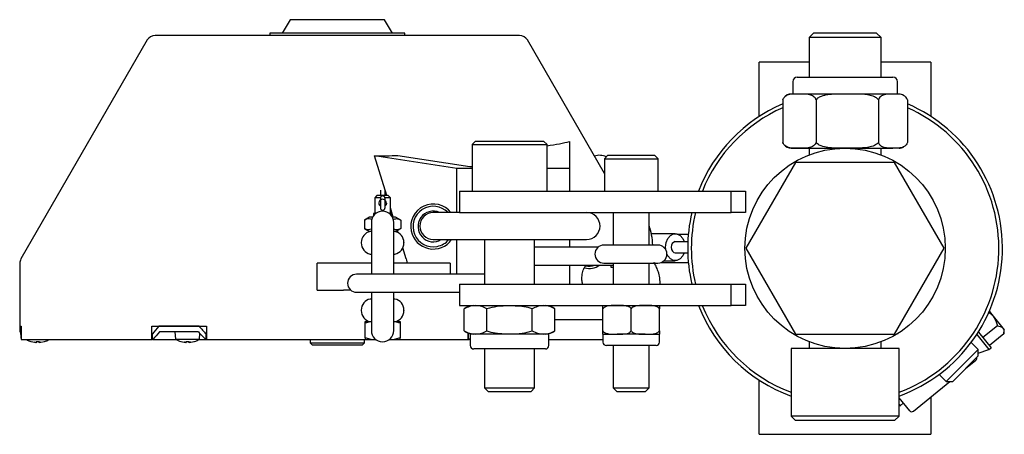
# Model space of a CAD drawing. Header units: inches. Extents: x 22.7 to 77.5, y 10.7 to 108.6.
# Tile 24 of 34: x 37.1 to 45.7, y 77.4 to 81. Entities that reach past the tile are written whole.
import ezdxf

# ---------------------------------------------------------------- set-up
doc = ezdxf.new("R2010")
doc.units = ezdxf.units.IN
doc.header["$MEASUREMENT"] = 0

msp = doc.modelspace()

# ---------------------------------------------------------------- linework, layer by layer
at = {"color": 7, "linetype": 'Continuous', "lineweight": 25}
for p, q in [((39.4991, 80.9734), (39.4309, 80.8553)), ((39.9117, 80.9734), (39.4991, 80.9734)), ((40.3242, 80.9734), (39.9117, 80.9734)), ((40.3924, 80.8553), (40.3242, 80.9734)), ((38.2513, 80.7962), (37.1466, 78.8829)), ((41.5039, 80.8356), (38.3195, 80.8356)), ((39.3211, 80.8553), (39.3211, 80.8356)), ((39.3258, 80.8553), (39.3211, 80.8553)), ((39.4718, 80.8553), (39.3258, 80.8553)), ((39.5649, 80.8553), (39.4718, 80.8553)), ((40.2584, 80.8553), (39.5649, 80.8553)), ((40.3515, 80.8553), (40.2584, 80.8553)), ((40.4975, 80.8553), (40.3515, 80.8553)), ((40.5022, 80.8553), (40.4975, 80.8553)), ((40.5022, 80.8356), (40.5022, 80.8553)), ((42.2448, 79.6309), (41.572, 80.7962)), ((44.0726, 80.8568), (44.0333, 80.8174)), ((44.0333, 80.8174), (44.0333, 80.4709)), ((44.6632, 80.8174), (44.0333, 80.8174)), ((44.6238, 80.8568), (44.0726, 80.8568)), ((44.6632, 80.8174), (44.6238, 80.8568)), ((44.6632, 80.4709), (44.6632, 80.8174)), ((43.5982, 80.1283), (43.5982, 80.6009)), ((44.0333, 80.6009), (43.5982, 80.6009)), ((45.0982, 80.6009), (44.6632, 80.6009)), ((45.0982, 80.6009), (45.0982, 80.1283)), ((43.9299, 80.4709), (43.9946, 80.4709)), ((43.9946, 80.4709), (44.7665, 80.4709)), ((43.8906, 80.4316), (43.8906, 80.3233)), ((44.8059, 80.3233), (44.8059, 80.4316)), ((43.8031, 80.2741), (43.8068, 80.2805)), ((43.8031, 80.2741), (43.8031, 79.9001)), ((43.9489, 80.3233), (43.8758, 80.3233)), ((44.3672, 80.3233), (43.9489, 80.3233)), ((44.0946, 80.2741), (44.0946, 79.9001)), ((44.7665, 80.3233), (44.3672, 80.3233)), ((44.6397, 80.2741), (44.6397, 79.9001)), ((44.8207, 80.3233), (44.7665, 80.3233)), ((44.8818, 80.2943), (44.8783, 80.2982)), ((44.8933, 80.2741), (44.8933, 79.9001)), ((41.1198, 79.9134), (41.0886, 79.8821)), ((41.0886, 79.8821), (41.0886, 79.4759)), ((41.0886, 79.8821), (41.7448, 79.8821)), ((41.1198, 79.9134), (41.7136, 79.9134)), ((41.7448, 79.8821), (41.7136, 79.9134)), ((41.7448, 79.4759), (41.7448, 79.8821)), ((41.9392, 79.909), (41.9392, 79.6742)), ((43.8031, 79.9001), (43.8068, 79.8937)), ((43.8758, 79.8509), (43.9489, 79.8509)), ((43.9489, 79.8509), (44.3672, 79.8509)), ((44.0333, 79.8509), (44.0333, 79.7922)), ((44.3672, 79.8509), (44.7665, 79.8509)), ((44.6632, 79.7922), (44.6632, 79.8509)), ((44.8207, 79.8509), (44.7665, 79.8509)), ((44.8799, 79.8777), (44.8818, 79.8799)), ((40.955, 79.6742), (40.2374, 79.7829)), ((40.343, 79.438), (40.2374, 79.7829)), ((40.4407, 79.7866), (41.0686, 79.6914)), ((42.2761, 79.7884), (42.2448, 79.7571)), ((42.2448, 79.7571), (42.2448, 79.4759)), ((42.2448, 79.7571), (42.4395, 79.7571)), ((42.2761, 79.7884), (42.4448, 79.7884)), ((42.4395, 79.7571), (42.7136, 79.7571)), ((42.4448, 79.7884), (42.6823, 79.7884)), ((42.7136, 79.7571), (42.6823, 79.7884)), ((42.7136, 79.4759), (42.7136, 79.7571)), ((40.955, 79.2884), (40.955, 79.6742)), ((41.0886, 79.6742), (40.955, 79.6742)), ((41.0686, 79.6914), (41.0886, 79.6914)), ((41.9392, 79.6742), (41.7448, 79.6742)), ((41.9392, 79.6742), (41.9392, 79.4759)), ((43.9152, 79.7259), (43.4822, 78.9759)), ((44.7812, 79.7259), (43.9152, 79.7259)), ((45.2143, 78.9759), (44.7812, 79.7259)), ((40.2579, 79.438), (40.2382, 79.4183)), ((40.2382, 79.4183), (40.2382, 79.2805)), ((40.2879, 79.4183), (40.2382, 79.4183)), ((40.3564, 79.438), (40.2579, 79.438)), ((40.2875, 79.4854), (40.2875, 79.438)), ((40.2875, 79.4144), (40.2875, 79.3277)), ((40.3268, 79.4886), (40.3268, 79.438)), ((40.376, 79.4183), (40.3273, 79.4183)), ((40.376, 79.4183), (40.3564, 79.438)), ((40.376, 79.2805), (40.376, 79.4183)), ((40.9792, 79.4759), (40.9792, 79.2884)), ((40.9792, 79.4759), (41.1667, 79.4759)), ((41.1667, 79.4759), (43.3542, 79.4759)), ((43.3542, 79.2884), (43.3542, 79.4759)), ((43.3542, 79.4759), (43.4792, 79.4759)), ((43.4792, 79.4759), (43.4792, 79.2884)), ((43.6049, 79.4385), (43.6053, 79.4381)), ((40.4008, 79.249), (40.376, 79.33)), ((40.193, 79.249), (40.148, 79.2231)), ((40.2211, 79.249), (40.193, 79.249)), ((40.2284, 79.2805), (40.2284, 79.2603)), ((40.2488, 79.2805), (40.2284, 79.2805)), ((40.3859, 79.2805), (40.3655, 79.2805)), ((40.3859, 79.2603), (40.3859, 79.2805)), ((40.4213, 79.249), (40.3932, 79.249)), ((40.4663, 79.2231), (40.4213, 79.249)), ((40.9792, 79.2884), (40.7502, 79.2884)), ((40.9792, 79.2884), (41.1667, 79.2884)), ((41.1667, 79.2884), (43.3542, 79.2884)), ((42.323, 79.2884), (42.323, 79.0039)), ((42.6355, 79.0039), (42.6355, 79.2884)), ((43.4792, 79.2884), (43.3542, 79.2884)), ((40.148, 79.2231), (40.148, 79.149)), ((40.2087, 79.2013), (40.2087, 79.2005)), ((40.2087, 79.2005), (40.2087, 78.749)), ((40.4056, 79.2005), (40.4056, 79.2013)), ((40.4056, 78.749), (40.4056, 79.2005)), ((40.4663, 79.2231), (40.4663, 79.149)), ((40.148, 79.149), (40.193, 79.123)), ((40.2087, 79.123), (40.193, 79.123)), ((40.4213, 79.123), (40.4056, 79.123)), ((40.4213, 79.123), (40.4663, 79.149)), ((40.4432, 79.1106), (40.4367, 79.1319)), ((42.8647, 79.1033), (42.6556, 79.1033)), ((42.882, 79.1009), (42.9789, 79.1009)), ((40.1201, 79.0266), (40.1201, 79.0226)), ((40.4942, 79.0226), (40.4942, 79.0266)), ((40.7502, 79.0522), (42.0888, 79.0522)), ((40.955, 78.749), (40.955, 79.0522)), ((41.198, 79.0522), (41.198, 78.6634)), ((41.6355, 78.6634), (41.6355, 79.0522)), ((42.1898, 78.9852), (41.6355, 78.9852)), ((41.9392, 79.0522), (41.9392, 78.9852)), ((42.7132, 79.0039), (42.2407, 79.0039)), ((42.7812, 78.9648), (42.7799, 78.9852)), ((42.9784, 79.0336), (42.8599, 79.0336)), ((40.1989, 78.9262), (40.2087, 78.9262)), ((40.4056, 78.9262), (40.4154, 78.9262)), ((40.5129, 78.8829), (40.4831, 78.9802)), ((42.8622, 78.9369), (42.9807, 78.9369)), ((43.4822, 78.9759), (43.9152, 78.2259)), ((44.7812, 78.2259), (45.2143, 78.9759)), ((37.1361, 78.8436), (37.1361, 78.2962)), ((39.7357, 78.8436), (39.7356, 78.8474)), ((39.9662, 78.8474), (39.7356, 78.8474)), ((39.7357, 78.6112), (39.7357, 78.8436)), ((40.2087, 78.8474), (39.9662, 78.8474)), ((40.8981, 78.8474), (40.4056, 78.8474)), ((40.8981, 78.8474), (40.8981, 78.749)), ((41.6355, 78.8277), (42.323, 78.8277)), ((41.9392, 78.8277), (41.9392, 78.6634)), ((42.1902, 78.8237), (42.1902, 78.8277)), ((42.2407, 78.8464), (42.7132, 78.8464)), ((42.2986, 78.8277), (42.3055, 78.8081)), ((42.323, 78.8464), (42.323, 78.6634)), ((42.6355, 78.6634), (42.6355, 78.8464)), ((42.6872, 78.8346), (42.6872, 78.8508)), ((42.7393, 78.8509), (42.9789, 78.8509)), ((42.7664, 78.8671), (42.8647, 78.8671)), ((40.3159, 78.749), (40.0797, 78.749)), ((41.198, 78.749), (40.3159, 78.749)), ((42.323, 78.8081), (42.3055, 78.8081)), ((40.9792, 78.6634), (40.9792, 78.4759)), ((40.9792, 78.6634), (41.1667, 78.6634)), ((41.1667, 78.6634), (43.3542, 78.6634)), ((43.3542, 78.4759), (43.3542, 78.6634)), ((43.3542, 78.6634), (43.4792, 78.6634)), ((43.4792, 78.6634), (43.4792, 78.4759)), ((39.7357, 78.6112), (39.9662, 78.6112)), ((40.0276, 78.6112), (39.9662, 78.6112)), ((40.0797, 78.5915), (40.3159, 78.5915)), ((40.2087, 78.5915), (40.2087, 78.2581)), ((40.3159, 78.5915), (40.9792, 78.5915)), ((40.4056, 78.2581), (40.4056, 78.5915)), ((40.2087, 78.5325), (40.1989, 78.5325)), ((40.4154, 78.5325), (40.4056, 78.5325)), ((40.9792, 78.4759), (41.1667, 78.4759)), ((41.1667, 78.4759), (43.3542, 78.4759)), ((43.4792, 78.4759), (43.3542, 78.4759)), ((40.1201, 78.436), (40.1201, 78.4321)), ((40.4942, 78.4321), (40.4942, 78.436)), ((41.0201, 78.2559), (41.0201, 78.4459)), ((41.2184, 78.2559), (41.2184, 78.4459)), ((41.615, 78.2559), (41.615, 78.4459)), ((41.8134, 78.2559), (41.8134, 78.4459)), ((42.2322, 78.2559), (42.2322, 78.4459)), ((42.4792, 78.2559), (42.4792, 78.4459)), ((42.7262, 78.2559), (42.7262, 78.4459)), ((45.6096, 78.4225), (45.6079, 78.4246)), ((45.6096, 78.4225), (45.6409, 78.3842)), ((45.6409, 78.3842), (45.7264, 78.2793)), ((37.1361, 78.2962), (37.1361, 78.247)), ((37.1435, 78.2962), (37.1361, 78.2962)), ((37.1361, 78.2962), (37.1498, 78.2962)), ((37.1498, 78.2962), (37.1498, 78.1781)), ((38.292, 78.2962), (38.7694, 78.2962)), ((38.292, 78.1781), (38.292, 78.2962)), ((38.7032, 78.2962), (38.352, 78.2962)), ((38.7694, 78.2962), (38.7694, 78.1781)), ((40.207, 78.3356), (40.1536, 78.3206)), ((40.1536, 78.3206), (40.1536, 78.3356)), ((40.1536, 78.3356), (40.207, 78.3356)), ((40.1536, 78.1931), (40.1536, 78.3206)), ((40.2087, 78.3356), (40.207, 78.3356)), ((40.4073, 78.3356), (40.4056, 78.3356)), ((40.4607, 78.3206), (40.4073, 78.3356)), ((40.4073, 78.3356), (40.4607, 78.3356)), ((40.4607, 78.3356), (40.4607, 78.3206)), ((40.4607, 78.3206), (40.4607, 78.1931)), ((41.8134, 78.3553), (42.2322, 78.3553)), ((45.6791, 78.299), (45.5526, 78.1958)), ((37.1361, 78.247), (37.1431, 78.247)), ((37.1498, 78.2273), (37.1494, 78.2273)), ((37.1494, 78.2273), (37.1494, 78.1781)), ((38.2953, 78.1781), (38.2953, 78.2273)), ((38.6978, 78.247), (38.3569, 78.247)), ((38.4924, 78.247), (38.498, 78.1826)), ((38.7072, 78.1826), (38.7115, 78.2319)), ((38.7658, 78.1781), (38.7658, 78.2273)), ((38.7694, 78.2273), (38.7658, 78.2273)), ((40.2087, 78.2581), (40.2087, 78.2574)), ((40.4056, 78.2574), (40.4056, 78.2581)), ((41.0539, 78.1781), (41.0539, 78.2356)), ((41.0575, 78.2273), (41.0539, 78.2273)), ((41.0575, 78.1781), (41.0575, 78.2273)), ((41.0732, 78.2259), (41.0732, 78.1267)), ((41.7602, 78.2259), (41.0732, 78.2259)), ((41.7602, 78.1267), (41.7602, 78.2259)), ((42.2322, 78.2259), (42.2322, 78.1569)), ((42.2322, 78.2259), (42.3557, 78.2259)), ((42.6027, 78.2259), (42.3557, 78.2259)), ((42.6027, 78.2259), (42.7262, 78.2259)), ((42.7262, 78.1569), (42.7262, 78.2259)), ((43.9152, 78.2259), (44.7812, 78.2259)), ((44.8105, 78.2329), (44.8109, 78.2325)), ((45.499, 78.2233), (45.6057, 78.0924)), ((45.5127, 78.2447), (45.6244, 78.1077)), ((45.7362, 78.2291), (45.6096, 78.1259)), ((45.7264, 78.2793), (45.7396, 78.2631)), ((45.7362, 78.2291), (45.7396, 78.2631)), ((37.1488, 78.1781), (37.1494, 78.1781)), ((37.1494, 78.1781), (37.1498, 78.1781)), ((37.1498, 78.1781), (38.292, 78.1781)), ((37.2353, 78.1619), (37.2653, 78.1548)), ((37.2354, 78.1616), (37.237, 78.1616)), ((37.2671, 78.1561), (37.2779, 78.1541)), ((37.2745, 78.1541), (37.2671, 78.1561)), ((37.2851, 78.1548), (37.2796, 78.1619)), ((37.28, 78.1616), (37.3072, 78.1616)), ((37.2851, 78.1548), (37.2851, 78.1546)), ((37.2852, 78.1545), (37.2858, 78.1616)), ((37.3012, 78.1616), (37.3019, 78.1545)), ((37.3075, 78.1619), (37.302, 78.1548)), ((37.302, 78.1546), (37.302, 78.1548)), ((37.3092, 78.1541), (37.32, 78.1561)), ((37.3125, 78.1547), (37.3092, 78.1541)), ((37.3125, 78.1547), (37.3126, 78.1541)), ((37.32, 78.1561), (37.3126, 78.1541)), ((37.3218, 78.1548), (37.3518, 78.1619)), ((37.3501, 78.1616), (37.3517, 78.1616)), ((38.2953, 78.1781), (38.292, 78.1781)), ((38.2953, 78.1781), (38.3001, 78.1781)), ((38.3001, 78.1781), (38.3725, 78.1781)), ((38.3725, 78.1781), (38.5055, 78.1781)), ((38.498, 78.1826), (38.7072, 78.1826)), ((38.5443, 78.1619), (38.5743, 78.1548)), ((38.5445, 78.1616), (38.5461, 78.1616)), ((38.5762, 78.1561), (38.5869, 78.1541)), ((38.5835, 78.1541), (38.5762, 78.1561)), ((38.5941, 78.1548), (38.5887, 78.1619)), ((38.589, 78.1616), (38.6162, 78.1616)), ((38.5941, 78.1548), (38.5942, 78.1546)), ((38.5943, 78.1545), (38.5949, 78.1616)), ((38.6103, 78.1616), (38.6109, 78.1545)), ((38.6165, 78.1619), (38.6111, 78.1548)), ((38.6111, 78.1546), (38.6111, 78.1548)), ((38.6183, 78.1541), (38.629, 78.1561)), ((38.6216, 78.1547), (38.6183, 78.1541)), ((38.629, 78.1561), (38.6216, 78.1541)), ((38.6216, 78.1547), (38.6216, 78.1541)), ((38.6309, 78.1548), (38.6609, 78.1619)), ((38.6591, 78.1616), (38.6607, 78.1616)), ((38.6997, 78.1781), (38.7604, 78.1781)), ((38.7604, 78.1781), (38.7658, 78.1781)), ((38.7658, 78.1781), (38.7694, 78.1781)), ((38.7694, 78.1781), (40.1536, 78.1781)), ((39.6754, 78.1781), (39.6754, 78.1506)), ((39.6754, 78.1506), (39.6951, 78.1309)), ((39.6754, 78.1506), (40.1479, 78.1506)), ((40.1282, 78.1309), (39.6951, 78.1309)), ((40.1282, 78.1309), (40.1479, 78.1506)), ((40.1479, 78.1506), (40.1479, 78.1743)), ((40.207, 78.1781), (40.1536, 78.1931)), ((40.1536, 78.1931), (40.1536, 78.1781)), ((40.1536, 78.1781), (40.207, 78.1781)), ((40.207, 78.1781), (40.2488, 78.1781)), ((40.3655, 78.1781), (40.4073, 78.1781)), ((40.4607, 78.1931), (40.4073, 78.1781)), ((40.4073, 78.1781), (40.4607, 78.1781)), ((40.4607, 78.1781), (40.4607, 78.1931)), ((40.4621, 78.1781), (41.0539, 78.1781)), ((41.0539, 78.1781), (41.0575, 78.1781)), ((41.0575, 78.1781), (41.0629, 78.1781)), ((41.7602, 78.1781), (42.2322, 78.1781)), ((42.5877, 78.1269), (42.2622, 78.1269)), ((42.323, 78.1269), (42.323, 77.7571)), ((42.6962, 78.1269), (42.5877, 78.1269)), ((42.6355, 77.7571), (42.6355, 78.1269)), ((44.0333, 78.1595), (44.0333, 78.1009)), ((44.6632, 78.1009), (44.6632, 78.1595)), ((45.5112, 78.0913), (45.4497, 78.1528)), ((41.7302, 78.0967), (41.1032, 78.0967)), ((41.198, 78.0967), (41.198, 77.7571)), ((41.6355, 77.7571), (41.6355, 78.0967)), ((43.8758, 78.1009), (43.8758, 77.5103)), ((44.8207, 78.1009), (43.8758, 78.1009)), ((44.8207, 77.5103), (44.8207, 78.1009)), ((45.2328, 77.8129), (45.5112, 78.0913)), ((45.2885, 77.8129), (45.5112, 78.0356)), ((45.5112, 78.0595), (45.6057, 78.0924)), ((45.5112, 78.0356), (45.5112, 78.0913)), ((45.6057, 78.0924), (45.6244, 78.1077)), ((45.4015, 77.9259), (45.4913, 77.9992)), ((45.1713, 77.8744), (45.2328, 77.8129)), ((43.5982, 77.3509), (43.5982, 77.8234)), ((44.945, 77.5536), (45.2629, 77.8129)), ((45.2328, 77.8129), (45.2885, 77.8129)), ((41.198, 77.7571), (41.2292, 77.7259)), ((41.198, 77.7571), (41.6355, 77.7571)), ((41.2292, 77.7259), (41.6042, 77.7259)), ((41.6042, 77.7259), (41.6355, 77.7571)), ((42.323, 77.7571), (42.3542, 77.7259)), ((42.323, 77.7571), (42.4527, 77.7571)), ((42.3542, 77.7259), (42.458, 77.7259)), ((42.4527, 77.7571), (42.6355, 77.7571)), ((42.458, 77.7259), (42.6042, 77.7259)), ((42.6042, 77.7259), (42.6355, 77.7571)), ((44.9133, 77.5568), (44.8207, 77.6704)), ((44.8207, 77.6103), (44.8285, 77.6007)), ((44.8285, 77.6007), (44.8579, 77.6247)), ((45.0982, 77.6786), (45.0982, 77.3509)), ((44.8207, 77.6015), (44.8285, 77.6007)), ((43.8758, 77.5103), (43.9152, 77.4709)), ((44.8207, 77.5103), (43.8758, 77.5103)), ((44.7813, 77.4709), (43.9152, 77.4709)), ((44.7813, 77.4709), (44.8207, 77.5103)), ((43.5982, 77.3509), (45.0982, 77.3509))]:
    msp.add_line(p, q, dxfattribs=at)
at = {"color": 7, "linetype": 'Continuous', "lineweight": 25, "flags": 128}
for points in [[(42.7799, 78.9852), (42.785, 79.0256), (42.7998, 79.0612), (42.8223, 79.0875), (42.85, 79.1015), (42.8795, 79.1015), (42.9071, 79.0875), (42.9297, 79.0612), (42.9418, 79.0344)], [(42.8294, 78.9852), (42.8321, 78.9664), (42.8397, 78.9504), (42.8512, 78.9398), (42.8647, 78.936), (42.8686, 78.9363)], [(42.942, 78.9366), (42.9297, 78.9093), (42.9071, 78.8829), (42.8795, 78.8689), (42.85, 78.8689), (42.8223, 78.8829), (42.7998, 78.9093), (42.7919, 78.9247)]]:
    msp.add_lwpolyline(points, dxfattribs=at)
at = {"color": 7, "linetype": 'Continuous', "lineweight": 25}
msp.add_circle((44.3482, 78.9759), 0.875, dxfattribs=at)
for centre, radius, start, end in [((38.3195, 80.7569), 0.0787, 90, 150), ((41.5039, 80.7569), 0.0787, 30, 90), ((43.9299, 80.4316), 0.0394, 90, 180), ((44.7665, 80.4316), 0.0394, 0, 90), ((43.8758, 80.2444), 0.0789, 90, 140.77989), ((44.8207, 80.2444), 0.0789, 61.70495, 90), ((44.3482, 78.9759), 1.375, 113.35511, 158.67631), ((44.3482, 78.9759), 1.3437, 113.93174, 158.15524), ((44.3482, 78.9759), 1.375, 290.09596, 66.64489), ((44.3482, 78.9759), 1.3438, 290.58423, 66.06826), ((43.8758, 79.9297), 0.0789, 219.22796, 270), ((44.8207, 79.9297), 0.0789, 270, 299.10506), ((42.202, 79.6545), 0.1339, 63.40793, 109.1043), ((40.3071, 79.4144), 0.0197, 0, 180), ((40.3072, 79.3711), 0.0334, 359.82995, 233.77039), ((40.3071, 79.3277), 0.0197, 180, 0), ((40.7502, 79.1663), 0.1969, 38.31613, 191.4003), ((40.7502, 79.1663), 0.1772, 43.54222, 281.4003), ((40.3071, 79.2013), 0.0984, 0, 180), ((40.7502, 79.1663), 0.1339, 65.75037, 301.46698), ((40.7502, 79.1703), 0.1181, 90, 180), ((42.0888, 79.1703), 0.1181, 0, 90), ((44.3482, 78.9759), 1.375, 166.86344, 193.13656), ((44.3482, 78.9759), 1.3438, 166.55227, 193.44773), ((40.7502, 79.1703), 0.1181, 180, 270), ((42.0888, 79.1703), 0.1181, 270, 0), ((42.077, 78.9852), 0.5906, 1.8106, 18.97686), ((40.2186, 79.0266), 0.0984, 101.53696, 180), ((40.3957, 79.0266), 0.0984, 0, 78.46304), ((40.7502, 79.1663), 0.1969, 191.4003, 324.54946), ((40.2186, 79.0226), 0.0984, 180, 258.46304), ((40.3957, 79.0226), 0.0984, 281.53696, 0), ((40.7502, 79.1663), 0.1772, 281.4003, 319.87597), ((42.2407, 78.9251), 0.0787, 90, 180), ((42.7132, 78.9251), 0.0787, 0, 90), ((42.873, 78.9912), 0.044, 100.85782, 187.77471), ((42.2407, 78.9251), 0.0787, 180, 270), ((42.7132, 78.9251), 0.0787, 270, 0), ((37.2148, 78.8436), 0.0787, 150, 180), ((42.1114, 78.9669), 0.1673, 255.83816, 303.74687), ((42.1114, 78.9669), 0.1476, 257.86015, 289.54712), ((42.1114, 78.9669), 0.1417, 258.51956, 280.99857), ((40.0797, 78.6703), 0.0787, 90, 270), ((40.2186, 78.436), 0.0984, 101.53696, 180), ((40.3957, 78.436), 0.0984, 0, 78.46304), ((41.1032, 78.3457), 0.1302, 90, 129.65148), ((41.7302, 78.3457), 0.1302, 50.31326, 90), ((44.3482, 78.9759), 1.375, 201.32369, 249.90404), ((44.3482, 78.9759), 1.3438, 201.84476, 249.41577), ((40.2186, 78.4321), 0.0984, 180, 258.46304), ((40.3957, 78.4321), 0.0984, 281.53696, 0), ((39.9117, 78.499), 2.7756, 184.18917, 185.61666), ((39.9117, 78.4439), 2.7756, 184.06694, 185.49418), ((40.3071, 78.2574), 0.0984, 180, 0), ((41.1032, 78.3561), 0.1302, 230.31326, 270), ((41.7302, 78.3561), 0.1302, 270, 309.65148), ((37.2935, 78.3494), 0.1969, 240.45864, 252.27969), ((37.2354, 78.1674), 0.00583, 252.27969, 270), ((37.3517, 78.1674), 0.00583, 270, 287.72031), ((37.2935, 78.3494), 0.1969, 287.72031, 299.54136), ((38.6026, 78.3494), 0.1969, 237.90129, 252.27969), ((38.5445, 78.1674), 0.00583, 252.27969, 270), ((38.6607, 78.1674), 0.00583, 270, 287.72031), ((38.6026, 78.3494), 0.1969, 287.72031, 302.09871), ((41.1032, 78.1267), 0.03, 180, 270), ((41.7302, 78.1267), 0.03, 270, 0), ((42.2622, 78.1569), 0.03, 180, 270), ((42.6962, 78.1569), 0.03, 270, 0), ((45.4771, 78.0166), 0.0225, 309.19867, 16.67951), ((44.9307, 77.571), 0.0225, 219.19867, 309.19867)]:
    msp.add_arc(centre, radius, start, end, dxfattribs=at)
for centre, major_axis, ratio, start_param, end_param in [((39.9117, 79.9679), (2.1359, 0), 0.0876, 5.742004, 5.963271), ((39.9117, 79.9679), (2.1359, 0), 0.0876, 4.865483, 4.96266), ((39.9117, 78.499), (2.681, 2.681), 0.267949, 1.90571, 1.930625), ((39.9117, 78.499), (2.681, -2.681), 0.267949, 4.523704, 4.548619), ((39.9117, 78.4439), (2.681, 2.681), 0.267949, 1.903577, 1.928487), ((39.9117, 78.4439), (2.681, -2.681), 0.267949, 4.521571, 4.546481), ((39.9117, 78.499), (2.681, 2.681), 0.267949, 4.876159, 4.87802), ((39.9117, 78.4439), (2.681, 2.681), 0.267949, 4.878297, 4.882373)]:
    msp.add_ellipse(centre, major_axis=major_axis, ratio=ratio, start_param=start_param, end_param=end_param, dxfattribs=at)
for points, knots in [([(43.9489, 80.3233), (43.9207, 80.3241), (43.8784, 80.3253), (43.8293, 80.309), (43.8093, 80.2874), (43.8039, 80.2757), (43.8031, 80.2741)], [0, 0, 0, 0, 0.556464, 0.836747, 0.977786, 1, 1, 1, 1]), ([(44.0946, 80.2741), (44.0937, 80.276), (44.0893, 80.2854), (44.0747, 80.303), (44.0432, 80.3195), (43.9993, 80.3236), (43.9657, 80.3234), (43.9489, 80.3233)], [0, 0, 0, 0, 0.026139, 0.132884, 0.336213, 0.66619, 1, 1, 1, 1]), ([(44.3672, 80.3233), (44.3318, 80.3234), (44.2755, 80.3236), (44.1984, 80.3197), (44.1462, 80.3081), (44.111, 80.2911), (44.0988, 80.2784), (44.0946, 80.2741)], [0, 0, 0, 0, 0.374103, 0.595302, 0.814723, 0.936394, 1, 1, 1, 1]), ([(44.6397, 80.2741), (44.632, 80.2812), (44.6115, 80.3001), (44.5543, 80.3171), (44.4766, 80.3247), (44.4095, 80.3233), (44.373, 80.3233), (44.3672, 80.3233)], [0, 0, 0, 0, 0.110422, 0.291494, 0.613899, 0.938305, 1, 1, 1, 1]), ([(44.7665, 80.3233), (44.7501, 80.3235), (44.724, 80.3238), (44.6882, 80.3193), (44.6638, 80.3083), (44.6473, 80.2911), (44.6417, 80.2784), (44.6397, 80.2741)], [0, 0, 0, 0, 0.374163, 0.592263, 0.814693, 0.936384, 1, 1, 1, 1]), ([(44.8933, 80.2741), (44.8897, 80.2812), (44.8802, 80.3001), (44.8536, 80.3171), (44.8174, 80.3247), (44.7862, 80.3233), (44.7692, 80.3233), (44.7665, 80.3233)], [0, 0, 0, 0, 0.110422, 0.291494, 0.613899, 0.938305, 1, 1, 1, 1]), ([(43.9489, 79.8509), (43.9207, 79.8501), (43.8784, 79.8489), (43.8293, 79.8651), (43.8093, 79.8868), (43.8039, 79.8985), (43.8031, 79.9001)], [0, 0, 0, 0, 0.556464, 0.836747, 0.977786, 1, 1, 1, 1]), ([(44.0946, 79.9001), (44.0937, 79.8982), (44.0893, 79.8888), (44.0747, 79.8712), (44.0432, 79.8547), (43.9993, 79.8506), (43.9657, 79.8508), (43.9489, 79.8509)], [0, 0, 0, 0, 0.026139, 0.132884, 0.336213, 0.66619, 1, 1, 1, 1]), ([(44.3672, 79.8509), (44.3318, 79.8508), (44.2755, 79.8506), (44.1984, 79.8545), (44.1462, 79.8661), (44.111, 79.8831), (44.0988, 79.8957), (44.0946, 79.9001)], [0, 0, 0, 0, 0.374103, 0.595302, 0.814723, 0.936394, 1, 1, 1, 1]), ([(44.6397, 79.9001), (44.632, 79.8929), (44.6115, 79.8741), (44.5543, 79.8571), (44.4766, 79.8495), (44.4095, 79.8509), (44.373, 79.8509), (44.3672, 79.8509)], [0, 0, 0, 0, 0.110422, 0.291494, 0.613899, 0.938305, 1, 1, 1, 1]), ([(44.7665, 79.8509), (44.7501, 79.8507), (44.724, 79.8504), (44.6882, 79.8549), (44.6638, 79.8659), (44.6473, 79.8831), (44.6417, 79.8957), (44.6397, 79.9001)], [0, 0, 0, 0, 0.374163, 0.592263, 0.814693, 0.936384, 1, 1, 1, 1]), ([(44.8933, 79.9001), (44.8897, 79.8929), (44.8802, 79.8741), (44.8536, 79.8571), (44.8174, 79.8495), (44.7862, 79.8509), (44.7692, 79.8509), (44.7665, 79.8509)], [0, 0, 0, 0, 0.110422, 0.291494, 0.613899, 0.938305, 1, 1, 1, 1]), ([(40.3268, 79.4143), (40.3268, 79.4142), (40.3268, 79.4138), (40.3268, 79.4105), (40.3268, 79.4053), (40.3268, 79.3984), (40.3268, 79.3902), (40.3268, 79.381), (40.3268, 79.3711), (40.3268, 79.3611), (40.3268, 79.3519), (40.3268, 79.3437), (40.3268, 79.3368), (40.3268, 79.3316), (40.3268, 79.3283), (40.3268, 79.3279), (40.3268, 79.3278)], [0, 0, 0, 0, 0.068143, 0.141633, 0.215281, 0.284907, 0.354687, 0.427324, 0.500116, 0.572753, 0.645546, 0.715172, 0.784952, 0.858442, 0.93209, 1, 1, 1, 1]), ([(40.3406, 79.371), (40.3403, 79.3676), (40.3396, 79.3606), (40.3348, 79.351), (40.3295, 79.3464), (40.3268, 79.344)], [0, 0, 0, 0, 0.327562, 0.654102, 1, 1, 1, 1]), ([(40.148, 79.2231), (40.1623, 79.23), (40.184, 79.2406), (40.2057, 79.2311), (40.2132, 79.2278)], [0, 0, 0, 0, 0.652712, 1, 1, 1, 1]), ([(40.4003, 79.227), (40.41, 79.2311), (40.432, 79.2404), (40.454, 79.2293), (40.4663, 79.2231)], [0, 0, 0, 0, 0.4386, 1, 1, 1, 1]), ([(40.2087, 79.1435), (40.2008, 79.1403), (40.1805, 79.132), (40.1603, 79.1426), (40.148, 79.149)], [0, 0, 0, 0, 0.390381, 1, 1, 1, 1]), ([(40.4663, 79.149), (40.452, 79.1418), (40.4318, 79.1316), (40.4116, 79.1402), (40.4056, 79.1427)], [0, 0, 0, 0, 0.7014, 1, 1, 1, 1]), ([(40.5129, 78.8829), (40.5148, 78.8752), (40.5176, 78.8639), (40.5182, 78.8514), (40.5184, 78.8474)], [0, 0, 0, 0, 0.683793, 1, 1, 1, 1]), ([(42.0551, 78.6634), (42.0526, 78.6742), (42.0461, 78.7017), (42.0504, 78.749), (42.0626, 78.7951), (42.0765, 78.8175), (42.0829, 78.8277)], [0, 0, 0, 0, 0.188845, 0.480778, 0.76188, 1, 1, 1, 1]), ([(42.7311, 78.6634), (42.7314, 78.6657), (42.7336, 78.6888), (42.7286, 78.721), (42.7189, 78.7639), (42.7059, 78.7998), (42.6912, 78.831), (42.6794, 78.8469), (42.6765, 78.8509)], [0, 0, 0, 0, 0.034689, 0.349876, 0.481013, 0.698395, 0.925607, 1, 1, 1, 1]), ([(41.2184, 78.4459), (41.2024, 78.4541), (41.153, 78.4796), (41.0843, 78.4795), (41.0355, 78.454), (41.0201, 78.4459)], [0, 0, 0, 0, 0.247129, 0.762076, 1, 1, 1, 1]), ([(41.615, 78.4459), (41.6092, 78.4481), (41.5798, 78.4594), (41.5231, 78.4693), (41.4624, 78.472), (41.3903, 78.4726), (41.3124, 78.4725), (41.2477, 78.4542), (41.2184, 78.4459)], [0, 0, 0, 0, 0.046419, 0.235036, 0.424703, 0.500271, 0.773565, 1, 1, 1, 1]), ([(41.8134, 78.4459), (41.7973, 78.4541), (41.7479, 78.4796), (41.6792, 78.4795), (41.6304, 78.454), (41.615, 78.4459)], [0, 0, 0, 0, 0.247129, 0.762076, 1, 1, 1, 1]), ([(42.2322, 78.4459), (42.2322, 78.4492), (42.2322, 78.4574), (42.2322, 78.4677), (42.2322, 78.4774), (42.2322, 78.4765), (42.2322, 78.4759)], [0, 0, 0, 0, 0.080637, 0.194628, 0.422181, 1, 1, 1, 1]), ([(42.3557, 78.4759), (42.3329, 78.4763), (42.3027, 78.4768), (42.2653, 78.4706), (42.2476, 78.4634), (42.2366, 78.454), (42.2335, 78.4482), (42.2322, 78.4459)], [0, 0, 0, 0, 0.521404, 0.692772, 0.865306, 0.945727, 1, 1, 1, 1]), ([(42.4792, 78.4459), (42.4772, 78.4492), (42.4723, 78.4574), (42.4556, 78.4677), (42.4162, 78.4774), (42.381, 78.4765), (42.3557, 78.4759)], [0, 0, 0, 0, 0.080637, 0.194628, 0.422181, 1, 1, 1, 1]), ([(42.6027, 78.4759), (42.58, 78.4762), (42.5459, 78.4768), (42.506, 78.4694), (42.4882, 78.4587), (42.4815, 78.4507), (42.4797, 78.447), (42.4792, 78.4459)], [0, 0, 0, 0, 0.521408, 0.783678, 0.915407, 0.974839, 1, 1, 1, 1]), ([(42.7262, 78.4459), (42.7253, 78.4476), (42.7226, 78.4531), (42.713, 78.4619), (42.6799, 78.477), (42.6408, 78.4758), (42.6092, 78.4759), (42.6027, 78.4759)], [0, 0, 0, 0, 0.040833, 0.124257, 0.273509, 0.850473, 1, 1, 1, 1]), ([(42.7262, 78.4759), (42.7262, 78.4763), (42.7262, 78.4768), (42.7262, 78.4706), (42.7262, 78.4634), (42.7262, 78.454), (42.7262, 78.4482), (42.7262, 78.4459)], [0, 0, 0, 0, 0.521404, 0.692772, 0.865306, 0.945727, 1, 1, 1, 1]), ([(45.5996, 78.4204), (45.6132, 78.4105), (45.6281, 78.3996), (45.6398, 78.3855), (45.6409, 78.3842)], [0, 0, 0, 0, 0.9087, 1, 1, 1, 1]), ([(45.6409, 78.3842), (45.6517, 78.3675), (45.6689, 78.341), (45.6764, 78.3104), (45.6791, 78.299)], [0, 0, 0, 0, 0.627988, 1, 1, 1, 1]), ([(45.6791, 78.299), (45.6958, 78.2959), (45.7147, 78.2925), (45.7251, 78.2807), (45.7264, 78.2793)], [0, 0, 0, 0, 0.879034, 1, 1, 1, 1]), ([(41.0201, 78.2559), (41.0361, 78.2476), (41.0855, 78.2222), (41.1542, 78.2222), (41.203, 78.2478), (41.2184, 78.2559)], [0, 0, 0, 0, 0.247129, 0.762076, 1, 1, 1, 1]), ([(41.2184, 78.2559), (41.2242, 78.2536), (41.2536, 78.2424), (41.3103, 78.2324), (41.371, 78.2297), (41.4432, 78.2291), (41.521, 78.2292), (41.5857, 78.2476), (41.615, 78.2559)], [0, 0, 0, 0, 0.046419, 0.235036, 0.424703, 0.500271, 0.773565, 1, 1, 1, 1]), ([(41.615, 78.2559), (41.6311, 78.2476), (41.6805, 78.2222), (41.7492, 78.2222), (41.7979, 78.2478), (41.8134, 78.2559)], [0, 0, 0, 0, 0.247129, 0.762076, 1, 1, 1, 1]), ([(42.2322, 78.2559), (42.2342, 78.2525), (42.2391, 78.2444), (42.2558, 78.2341), (42.2952, 78.2244), (42.3304, 78.2252), (42.3557, 78.2259)], [0, 0, 0, 0, 0.080637, 0.194628, 0.422181, 1, 1, 1, 1]), ([(42.2322, 78.2259), (42.2322, 78.2255), (42.2322, 78.225), (42.2322, 78.2312), (42.2322, 78.2384), (42.2322, 78.2477), (42.2322, 78.2535), (42.2322, 78.2559)], [0, 0, 0, 0, 0.521404, 0.692772, 0.865306, 0.945727, 1, 1, 1, 1]), ([(42.3557, 78.2259), (42.3785, 78.2255), (42.4087, 78.225), (42.4462, 78.2312), (42.4638, 78.2384), (42.4748, 78.2477), (42.478, 78.2535), (42.4792, 78.2559)], [0, 0, 0, 0, 0.521404, 0.692772, 0.865306, 0.945727, 1, 1, 1, 1]), ([(42.4792, 78.2559), (42.4801, 78.2541), (42.4829, 78.2487), (42.4924, 78.2399), (42.5255, 78.2248), (42.5647, 78.226), (42.5962, 78.2259), (42.6027, 78.2259)], [0, 0, 0, 0, 0.040833, 0.124257, 0.273509, 0.850473, 1, 1, 1, 1]), ([(42.6027, 78.2259), (42.6254, 78.2255), (42.6596, 78.225), (42.6994, 78.2323), (42.7172, 78.2431), (42.7239, 78.251), (42.7257, 78.2548), (42.7262, 78.2559)], [0, 0, 0, 0, 0.521408, 0.783678, 0.915407, 0.974839, 1, 1, 1, 1]), ([(42.7262, 78.2559), (42.7262, 78.2525), (42.7262, 78.2444), (42.7262, 78.2341), (42.7262, 78.2244), (42.7262, 78.2252), (42.7262, 78.2259)], [0, 0, 0, 0, 0.080637, 0.194628, 0.422181, 1, 1, 1, 1]), ([(45.7264, 78.2793), (45.7303, 78.2723), (45.7381, 78.2583), (45.7368, 78.2388), (45.7362, 78.2291)], [0, 0, 0, 0, 0.503992, 1, 1, 1, 1]), ([(37.2745, 78.1541), (37.2744, 78.154), (37.2741, 78.1539), (37.2726, 78.154), (37.2706, 78.1541), (37.268, 78.1544), (37.2662, 78.1546), (37.2653, 78.1548)], [0, 0, 0, 0, 0.195663, 0.391356, 0.586496, 0.782469, 1, 1, 1, 1]), ([(37.2851, 78.1544), (37.2849, 78.1543), (37.2845, 78.1541), (37.2828, 78.154), (37.2805, 78.1539), (37.2788, 78.154), (37.2779, 78.1541)], [0, 0, 0, 0, 0.250577, 0.498649, 0.743943, 1, 1, 1, 1]), ([(37.2779, 78.1541), (37.2788, 78.154), (37.2797, 78.154), (37.2804, 78.154), (37.2805, 78.154)], [0, 0, 0, 0, 0.976091, 1, 1, 1, 1]), ([(37.2796, 78.1619), (37.2797, 78.1617), (37.2799, 78.1615), (37.2801, 78.1617), (37.2801, 78.1618)], [0, 0, 0, 0, 0.695399, 1, 1, 1, 1]), ([(37.3092, 78.1541), (37.3083, 78.154), (37.3066, 78.1539), (37.3044, 78.154), (37.3027, 78.1541), (37.3022, 78.1543), (37.302, 78.1544)], [0, 0, 0, 0, 0.250059, 0.500155, 0.749546, 1, 1, 1, 1]), ([(37.3075, 78.1619), (37.3074, 78.1617), (37.3072, 78.1615), (37.307, 78.1617), (37.3069, 78.1618)], [0, 0, 0, 0, 0.664633, 1, 1, 1, 1]), ([(37.3218, 78.1548), (37.3209, 78.1546), (37.3192, 78.1544), (37.3166, 78.1541), (37.3145, 78.154), (37.313, 78.1539), (37.3127, 78.154), (37.3126, 78.1541)], [0, 0, 0, 0, 0.200311, 0.400695, 0.599075, 0.795234, 1, 1, 1, 1]), ([(38.5835, 78.1541), (38.5834, 78.154), (38.5831, 78.1539), (38.5817, 78.154), (38.5797, 78.1541), (38.5771, 78.1544), (38.5753, 78.1546), (38.5743, 78.1548)], [0, 0, 0, 0, 0.195663, 0.391356, 0.586496, 0.782469, 1, 1, 1, 1]), ([(38.5942, 78.1544), (38.594, 78.1543), (38.5935, 78.1541), (38.5918, 78.154), (38.5896, 78.1539), (38.5878, 78.154), (38.5869, 78.1541)], [0, 0, 0, 0, 0.250577, 0.498649, 0.743943, 1, 1, 1, 1]), ([(38.5869, 78.1541), (38.5878, 78.154), (38.5887, 78.154), (38.5895, 78.154), (38.5895, 78.154)], [0, 0, 0, 0, 0.976091, 1, 1, 1, 1]), ([(38.5887, 78.1619), (38.5888, 78.1617), (38.5889, 78.1615), (38.5891, 78.1617), (38.5892, 78.1618)], [0, 0, 0, 0, 0.695399, 1, 1, 1, 1]), ([(38.6183, 78.1541), (38.6174, 78.154), (38.6157, 78.1539), (38.6135, 78.154), (38.6118, 78.1541), (38.6113, 78.1543), (38.611, 78.1544)], [0, 0, 0, 0, 0.250059, 0.500155, 0.749546, 1, 1, 1, 1]), ([(38.6165, 78.1619), (38.6164, 78.1617), (38.6163, 78.1615), (38.616, 78.1617), (38.616, 78.1618)], [0, 0, 0, 0, 0.664633, 1, 1, 1, 1]), ([(38.6309, 78.1548), (38.63, 78.1546), (38.6282, 78.1544), (38.6257, 78.1541), (38.6236, 78.154), (38.6221, 78.1539), (38.6218, 78.154), (38.6216, 78.1541)], [0, 0, 0, 0, 0.200311, 0.400695, 0.599075, 0.795234, 1, 1, 1, 1])]:
    msp.add_open_spline(points, degree=3, knots=knots, dxfattribs=at)

doc.saveas('drawing.dxf')
